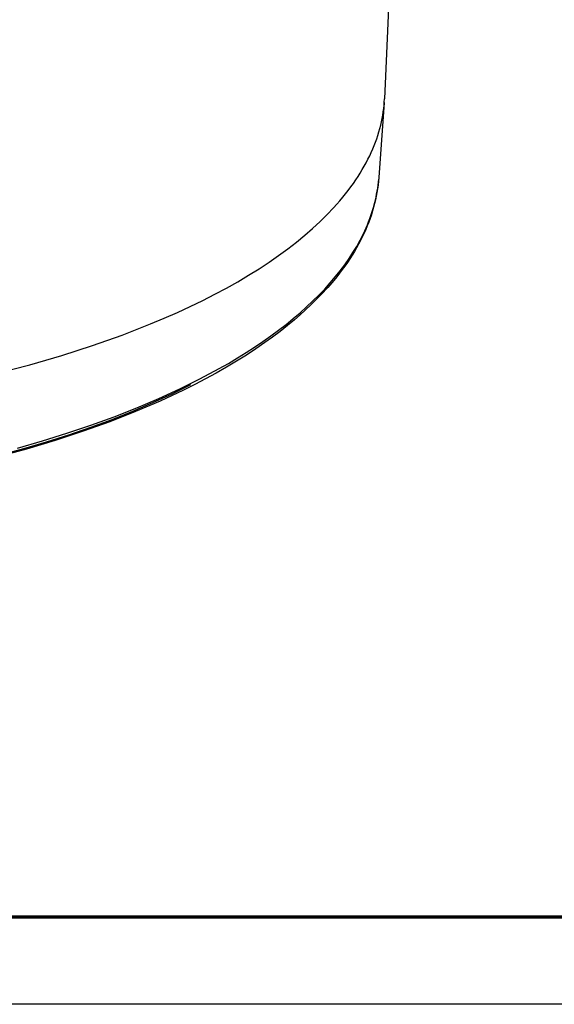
# Model space of a CAD drawing. Header units: millimetres. Extents: x 129 to 629, y 1269 to 1769.
# Tile 7 of 87: x 250 to 285, y 1269 to 1333. Entities that reach past the tile are written whole.
import ezdxf

# ---------------------------------------------------------------- set-up
doc = ezdxf.new("R2010")
doc.units = ezdxf.units.MM
doc.layers.add('ROXX_B.FLEX mini', color=7, linetype='Continuous', true_color=0x000000)

msp = doc.modelspace()

# ---------------------------------------------------------------- linework, layer by layer
at = {"layer": 'ROXX_B.FLEX mini'}
msp.add_lwpolyline([(628.644, 1269.243), (128.644, 1269.243), (128.644, 1769.243), (628.644, 1769.243)], close=True, dxfattribs=at)
at = {"layer": 'ROXX_B.FLEX mini', "color": 250, "lineweight": 70, "true_color": 0x1a171b}
msp.add_lwpolyline([(623.004, 1274.882), (134.283, 1274.882), (134.283, 1763.604), (623.004, 1763.604)], close=True, dxfattribs=at)
at = {"layer": 'ROXX_B.FLEX mini', "color": 18, "true_color": 0x000000}
for points in [[(278.272, 1434.229), (273.598, 1327.885)], [(278.272, 1434.229), (273.598, 1327.885)], [(273.583, 1327.637), (273.23, 1322.785)], [(273.583, 1327.637), (273.23, 1322.785)], [(273.23, 1322.784), (273.21, 1322.543), (273.183, 1322.303), (273.15, 1322.062), (273.111, 1321.822), (273.066, 1321.581), (273.014, 1321.341), (272.957, 1321.101), (272.893, 1320.861), (272.823, 1320.621), (272.747, 1320.381), (272.664, 1320.141), (272.576, 1319.902), (272.481, 1319.663), (272.38, 1319.424), (272.273, 1319.185), (272.16, 1318.947), (272.04, 1318.709), (271.914, 1318.472), (271.782, 1318.235), (271.644, 1317.999), (271.499, 1317.762), (271.348, 1317.527), (271.191, 1317.292), (271.028, 1317.057), (270.858, 1316.823), (270.683, 1316.59), (270.501, 1316.358), (270.312, 1316.126), (269.917, 1315.664), (269.496, 1315.205), (269.16, 1314.859), (268.829, 1314.534), (268.485, 1314.21), (268.128, 1313.889), (267.759, 1313.569), (267.306, 1313.195), (266.837, 1312.824), (266.35, 1312.457), (265.845, 1312.093), (265.258, 1311.688), (264.649, 1311.289), (264.021, 1310.895), (263.372, 1310.507), (262.702, 1310.125), (262.013, 1309.749), (261.304, 1309.378), (260.576, 1309.015), (259.061, 1308.307), (257.471, 1307.626), (255.808, 1306.974), (254.073, 1306.351), (252.27, 1305.76), (250.401, 1305.201), (248.468, 1304.676)], [(273.23, 1322.784), (273.21, 1322.543), (273.183, 1322.303), (273.15, 1322.062), (273.111, 1321.822), (273.066, 1321.581), (273.014, 1321.341), (272.957, 1321.101), (272.893, 1320.861), (272.823, 1320.621), (272.747, 1320.381), (272.664, 1320.141), (272.576, 1319.902), (272.481, 1319.663), (272.38, 1319.424), (272.273, 1319.185), (272.16, 1318.947), (272.04, 1318.709), (271.914, 1318.472), (271.782, 1318.235), (271.644, 1317.999), (271.499, 1317.762), (271.348, 1317.527), (271.191, 1317.292), (271.028, 1317.057), (270.858, 1316.823), (270.683, 1316.59), (270.501, 1316.358), (270.312, 1316.126), (269.917, 1315.664), (269.496, 1315.205), (269.16, 1314.859), (268.829, 1314.534), (268.485, 1314.21), (268.128, 1313.889), (267.759, 1313.569), (267.306, 1313.195), (266.837, 1312.824), (266.35, 1312.457), (265.845, 1312.093), (265.258, 1311.688), (264.649, 1311.289), (264.021, 1310.895), (263.372, 1310.507), (262.702, 1310.125), (262.013, 1309.749), (261.304, 1309.378), (260.576, 1309.015), (259.061, 1308.307), (257.471, 1307.626), (255.808, 1306.974), (254.073, 1306.351), (252.27, 1305.76), (250.401, 1305.201), (248.468, 1304.676)]]:
    msp.add_lwpolyline(points, dxfattribs=at)
at = {"layer": 'ROXX_B.FLEX mini', "color": 18, "lineweight": -3, "true_color": 0x000000}
for points in [[(248.481, 1310.108), (250.62, 1310.666), (252.694, 1311.266), (254.694, 1311.908), (256.613, 1312.587), (258.445, 1313.302), (259.326, 1313.672), (260.184, 1314.05), (261.017, 1314.435), (261.824, 1314.827), (262.606, 1315.226), (263.363, 1315.632), (264.092, 1316.043), (264.795, 1316.46), (265.471, 1316.881), (266.119, 1317.307), (266.739, 1317.738), (267.332, 1318.172), (267.897, 1318.61), (268.434, 1319.05), (268.943, 1319.493), (269.424, 1319.938), (269.878, 1320.384), (270.304, 1320.832), (270.506, 1321.057), (270.702, 1321.281), (270.891, 1321.506), (271.073, 1321.731), (271.248, 1321.955), (271.417, 1322.18), (271.579, 1322.405), (271.734, 1322.629), (271.882, 1322.854), (272.025, 1323.078), (272.16, 1323.302), (272.289, 1323.526), (272.412, 1323.749), (272.528, 1323.972), (272.638, 1324.195), (272.742, 1324.417), (272.839, 1324.639), (272.931, 1324.86), (273.016, 1325.081), (273.095, 1325.301), (273.168, 1325.52), (273.236, 1325.739), (273.297, 1325.957), (273.353, 1326.175), (273.403, 1326.391), (273.447, 1326.607), (273.486, 1326.823), (273.519, 1327.037), (273.547, 1327.25), (273.569, 1327.463), (273.586, 1327.675), (273.598, 1327.885)], [(249.825, 1305.271), (251.446, 1305.735), (253.033, 1306.227), (254.584, 1306.748), (256.093, 1307.296), (257.557, 1307.87), (258.972, 1308.47), (260.334, 1309.094), (261.64, 1309.741), (262.886, 1310.41), (263.486, 1310.753), (264.069, 1311.1), (264.637, 1311.451), (265.188, 1311.807), (265.721, 1312.168), (266.238, 1312.532), (266.737, 1312.901), (267.219, 1313.273), (267.682, 1313.648), (268.127, 1314.026), (268.554, 1314.408), (268.963, 1314.792), (269.353, 1315.178), (269.724, 1315.567), (270.077, 1315.958), (270.411, 1316.35), (270.726, 1316.744), (271.022, 1317.14), (271.299, 1317.536), (271.557, 1317.934), (271.679, 1318.132), (271.797, 1318.331), (271.909, 1318.531), (272.017, 1318.73), (272.121, 1318.929), (272.22, 1319.128), (272.314, 1319.327), (272.403, 1319.527), (272.488, 1319.726), (272.568, 1319.925), (272.644, 1320.124), (272.715, 1320.322), (272.782, 1320.521), (272.844, 1320.719), (272.902, 1320.917), (272.955, 1321.115), (273.004, 1321.313), (273.048, 1321.51), (273.088, 1321.707), (273.123, 1321.904), (273.155, 1322.1), (273.182, 1322.296), (273.204, 1322.492), (273.223, 1322.687)], [(248.723, 1304.821), (250.227, 1305.233), (251.705, 1305.67), (253.154, 1306.132), (254.571, 1306.617), (255.952, 1307.125), (257.294, 1307.656), (258.594, 1308.208), (259.849, 1308.781), (261.056, 1309.374)]]:
    msp.add_lwpolyline(points, dxfattribs=at)

doc.saveas('drawing.dxf')
